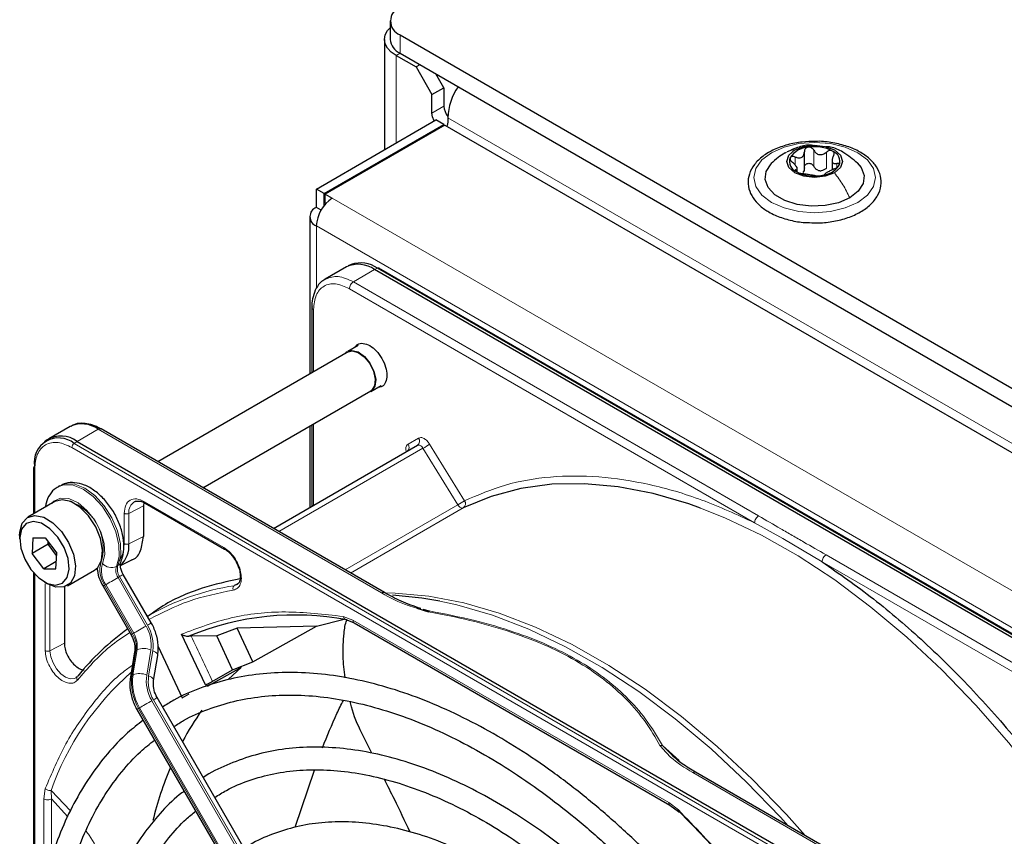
# Paper-space layout 'Blatt2' of a CAD drawing. Header units: millimetres. Extents: x 5 to 418, y 2 to 292.
# Tile 60 of 115: x 82 to 96, y 234 to 246. Entities that reach past the tile are written whole.
import ezdxf

# ---------------------------------------------------------------- set-up
doc = ezdxf.new("R2010")
doc.units = ezdxf.units.MM

psp = doc.layouts.new('Blatt2')

# ---------------------------------------------------------------- linework, layer by layer
at = {"color": 7, "linetype": 'Continuous', "lineweight": 25}
for p, q in [((87.332, 246.453), (87.332, 246.181)), ((87.478, 246.249), (145.225, 212.912)), ((87.248, 246.181), (87.248, 244.551)), ((87.478, 245.977), (145.225, 212.64)), ((87.419, 245.943), (87.714, 245.773)), ((87.773, 245.807), (87.714, 245.773)), ((87.714, 245.773), (87.949, 245.365)), ((88.126, 245.467), (88.008, 245.671)), ((87.949, 245.365), (88.126, 245.467)), ((87.949, 245.092), (87.949, 245.365)), ((88.126, 245.467), (88.126, 245.194)), ((86.241, 243.97), (88.008, 244.99)), ((88.126, 244.922), (88.008, 244.99)), ((88.185, 245.024), (88.185, 244.956)), ((86.358, 243.902), (88.126, 244.922)), ((88.138, 244.915), (86.37, 243.895)), ((88.126, 244.909), (88.126, 244.922)), ((88.138, 244.915), (144.447, 212.409)), ((93.454, 244.256), (93.454, 244.519)), ((93.863, 244.415), (93.863, 244.252)), ((93.35, 244.228), (93.35, 244.295)), ((86.358, 243.902), (86.241, 243.97)), ((86.241, 243.698), (86.241, 243.97)), ((86.358, 243.729), (86.358, 243.902)), ((86.37, 243.895), (86.476, 243.834)), ((86.37, 243.759), (86.37, 243.895)), ((86.31, 243.658), (86.241, 243.698)), ((86.37, 243.759), (86.379, 243.754)), ((86.143, 243.562), (86.143, 241.237)), ((86.685, 242.821), (86.372, 242.64)), ((86.758, 242.855), (86.712, 242.835)), ((100.077, 235.289), (87.102, 242.78)), ((100.142, 235.311), (87.167, 242.801)), ((86.175, 242.225), (86.175, 241.255)), ((86.859, 241.66), (86.706, 241.571)), ((86.71, 241.564), (83.899, 239.941)), ((87.048, 240.98), (87.201, 241.068)), ((84.565, 239.556), (87.044, 240.987)), ((82.601, 240.463), (82.287, 240.282)), ((87.248, 238.008), (83.059, 240.426)), ((86.143, 240.467), (86.143, 239.265)), ((86.175, 240.485), (86.175, 239.283)), ((82.262, 240.266), (82.222, 240.236)), ((82.704, 240.241), (95.679, 232.75)), ((85.607, 238.955), (87.736, 240.184)), ((82.063, 239.855), (82.063, 239.17)), ((82.448, 239.585), (82.424, 239.571)), ((82.378, 239.352), (81.977, 239.12)), ((82.482, 239.379), (82.378, 239.352)), ((83.693, 239.337), (83.684, 239.289)), ((83.684, 239.289), (83.684, 238.839)), ((83.711, 239.329), (84.885, 238.651)), ((81.856, 238.853), (81.856, 238.799)), ((82.051, 238.815), (82.04, 238.586)), ((82.051, 238.815), (82.232, 238.817)), ((82.232, 238.817), (82.404, 238.59)), ((82.276, 238.722), (82.04, 238.586)), ((82.276, 238.722), (82.277, 238.758)), ((82.276, 238.722), (82.3, 238.727)), ((82.402, 238.554), (82.276, 238.722)), ((82.211, 238.359), (82.04, 238.586)), ((82.393, 238.361), (82.404, 238.59)), ((82.398, 238.467), (82.211, 238.359)), ((83.344, 238.407), (83.516, 238.492)), ((82.063, 238.299), (82.063, 232.804)), ((82.211, 238.359), (82.393, 238.361)), ((82.561, 238.11), (82.961, 238.341)), ((83.802, 237.559), (83.388, 238.275)), ((82.222, 238.166), (82.269, 238.139)), ((82.517, 238.092), (82.517, 237.259)), ((83.088, 238.102), (83.502, 237.385)), ((85.07, 238.126), (85.028, 238.111)), ((83.744, 237.667), (83.74, 237.665)), ((87.725, 237.777), (87.9, 237.724)), ((87.815, 237.765), (87.911, 237.738)), ((86.244, 237.514), (85.07, 237.485)), ((85.302, 236.986), (86.244, 237.514)), ((86.244, 237.514), (86.65, 237.614)), ((86.666, 237.615), (86.8, 237.562)), ((86.799, 237.563), (91.468, 234.868)), ((84.601, 236.643), (84.249, 237.394)), ((84.391, 237.366), (84.358, 237.364)), ((84.771, 237.371), (84.391, 237.366)), ((85.07, 237.485), (84.771, 237.371)), ((85.003, 236.869), (84.771, 237.371)), ((85.302, 236.986), (85.07, 237.485)), ((83.905, 237.214), (84.258, 236.455)), ((83.554, 237.131), (83.494, 236.761)), ((83.836, 236.711), (83.896, 237.081)), ((85.003, 236.869), (85.302, 236.986)), ((85.131, 236.903), (84.626, 236.62)), ((84.703, 236.697), (85.003, 236.869)), ((84.942, 236.731), (85.131, 236.903)), ((84.258, 236.455), (84.363, 236.513)), ((87.885, 229.534), (83.888, 236.457)), ((83.588, 236.283), (87.585, 229.361)), ((87.059, 235.635), (86.912, 235.933)), ((91.538, 235.569), (91.357, 235.749)), ((85.927, 234.542), (86.214, 235.386)), ((96.034, 232.935), (91.845, 235.354)), ((82.567, 234.696), (82.328, 234.961)), ((91.467, 234.868), (91.592, 234.774))]:
    psp.add_line(p, q, dxfattribs=at)
at = {"color": 7, "linetype": 'Continuous', "lineweight": 18}
for p, q in [((87.478, 246.249), (87.478, 245.977)), ((87.478, 245.977), (87.419, 245.943)), ((87.419, 244.65), (87.419, 245.943)), ((88.126, 245.194), (87.949, 245.092)), ((144.4, 212.572), (88.185, 245.024)), ((93.595, 244.305), (93.595, 244.543)), ((93.779, 244.276), (93.779, 244.514)), ((93.319, 244.326), (93.319, 244.443)), ((93.932, 244.287), (93.932, 244.348)), ((93.33, 244.233), (93.33, 244.255)), ((86.476, 243.834), (142.573, 211.45)), ((86.241, 243.425), (142.338, 211.041)), ((86.241, 243.425), (86.241, 242.505)), ((86.788, 242.599), (87.102, 242.78)), ((87.102, 242.78), (87.145, 242.8)), ((87.145, 242.8), (100.121, 235.31)), ((92.778, 239.141), (86.788, 242.599)), ((92.719, 239.039), (86.73, 242.497)), ((86.199, 242.191), (86.199, 241.269)), ((82.704, 240.241), (83.017, 240.422)), ((83.017, 240.422), (87.206, 238.003)), ((86.199, 240.499), (86.199, 239.297)), ((87.599, 240.201), (87.753, 240.29)), ((95.604, 232.662), (82.628, 240.152)), ((82.661, 240.212), (82.704, 240.241)), ((95.636, 232.721), (82.661, 240.212)), ((85.686, 238.91), (87.817, 240.14)), ((88.334, 239.304), (87.817, 240.14)), ((87.915, 240.202), (88.432, 239.366)), ((82.078, 239.834), (82.078, 239.179)), ((83.684, 239.289), (83.471, 239.178)), ((83.701, 239.351), (84.875, 238.674)), ((88.334, 239.304), (86.668, 238.342)), ((88.413, 239.259), (86.747, 238.297)), ((83.402, 238.73), (83.402, 239.179)), ((83.471, 238.729), (83.471, 239.178)), ((92.719, 239.039), (93.138, 238.806)), ((83.684, 238.839), (83.471, 238.729)), ((93.138, 238.806), (93.716, 238.464)), ((99.764, 235.108), (93.774, 238.566)), ((83.309, 238.409), (83.285, 238.395)), ((99.705, 235.006), (93.716, 238.464)), ((82.078, 238.283), (82.078, 232.958)), ((83.333, 238.244), (83.31, 238.23)), ((83.333, 238.244), (83.747, 237.527)), ((82.235, 237.15), (82.235, 238.139)), ((82.304, 237.148), (82.304, 238.12)), ((83.526, 237.399), (83.112, 238.116)), ((83.128, 238.126), (83.542, 237.409)), ((83.723, 237.513), (83.31, 238.23)), ((85.028, 238.111), (85.094, 238.154)), ((86.639, 237.656), (86.782, 237.601)), ((86.782, 237.601), (91.45, 234.906)), ((83.542, 237.409), (83.526, 237.399)), ((82.304, 237.148), (82.517, 237.259)), ((83.514, 236.785), (83.574, 237.155)), ((83.591, 237.165), (83.531, 236.795)), ((83.574, 237.155), (83.591, 237.165)), ((83.734, 236.789), (83.794, 237.16)), ((83.823, 237.149), (83.762, 236.779)), ((83.531, 236.795), (83.514, 236.785)), ((87.806, 229.489), (83.81, 236.411)), ((83.833, 236.425), (87.83, 229.503)), ((83.612, 236.297), (83.629, 236.307)), ((87.608, 229.375), (83.612, 236.297)), ((83.629, 236.307), (87.625, 229.385)), ((91.357, 235.749), (91.606, 235.529)), ((91.804, 235.349), (95.993, 232.931)), ((82.211, 234.961), (82.235, 235.113)), ((82.609, 234.786), (82.32, 235.083)), ((82.328, 234.961), (82.32, 235.083)), ((82.211, 233.669), (82.211, 234.961)), ((82.328, 234.092), (82.328, 234.961)), ((91.45, 234.906), (91.593, 234.797))]:
    psp.add_line(p, q, dxfattribs=at)
at = {"color": 7, "linetype": 'Continuous', "lineweight": 25, "flags": 128}
for points in [[(87.419, 245.943), (87.346, 245.994), (87.293, 246.052), (87.259, 246.115), (87.248, 246.181), (87.259, 246.247), (87.293, 246.31), (87.332, 246.354)], [(87.984, 244.976), (87.958, 245.035), (87.949, 245.092)], [(88.185, 244.956), (88.176, 244.909), (88.169, 244.897)], [(93.898, 244.21), (93.764, 244.158), (93.606, 244.14), (93.448, 244.158), (93.315, 244.21), (93.225, 244.287), (93.194, 244.378), (93.225, 244.469), (93.315, 244.547)], [(93.315, 244.547), (93.448, 244.598), (93.606, 244.616), (93.764, 244.598), (93.898, 244.547), (93.987, 244.469), (94.019, 244.378), (93.987, 244.287), (93.898, 244.21)], [(94.125, 243.841), (93.958, 243.768), (93.762, 243.726), (93.554, 243.718), (93.35, 243.743), (93.167, 243.801), (93.019, 243.886), (92.919, 243.992), (92.875, 244.11), (92.89, 244.23), (92.963, 244.343), (92.967, 244.348)], [(94.236, 244.357), (94.293, 244.288), (94.338, 244.17), (94.323, 244.05), (94.25, 243.937), (94.125, 243.841)], [(86.673, 241.542), (86.693, 241.563), (86.767, 241.587), (86.858, 241.565), (86.951, 241.498), (87.034, 241.397), (87.092, 241.278), (87.118, 241.158), (87.107, 241.057), (87.061, 240.988), (87.006, 240.965)], [(86.71, 241.564), (86.77, 241.58), (86.858, 241.557), (86.95, 241.492), (87.03, 241.394), (87.087, 241.278), (87.112, 241.161), (87.101, 241.062), (87.056, 240.995), (87.044, 240.987)], [(91.919, 239.257), (91.745, 239.319), (91.219, 239.472), (90.704, 239.572), (90.205, 239.617), (89.723, 239.609), (89.262, 239.546), (88.824, 239.429), (88.413, 239.259)], [(82.961, 238.341), (83.009, 238.38), (83.067, 238.489), (83.081, 238.637), (83.051, 238.807), (82.98, 238.982), (82.875, 239.141), (82.747, 239.269), (82.612, 239.352), (82.482, 239.379)], [(81.856, 238.853), (81.859, 238.903), (81.895, 239.033), (81.972, 239.118), (82.081, 239.148)], [(82.081, 239.148), (82.211, 239.12), (82.347, 239.038), (82.474, 238.91), (82.579, 238.75), (82.651, 238.576), (82.681, 238.405), (82.666, 238.258), (82.609, 238.149), (82.514, 238.091), (82.393, 238.089), (82.269, 238.139)], [(82.056, 239.06), (81.954, 239.03), (81.885, 238.947), (81.857, 238.821), (81.872, 238.666), (81.93, 238.502), (82.023, 238.349), (82.14, 238.224), (82.267, 238.144), (82.388, 238.116), (82.489, 238.146), (82.558, 238.229), (82.587, 238.356), (82.571, 238.51), (82.513, 238.674), (82.421, 238.827), (82.304, 238.952), (82.177, 239.033), (82.056, 239.06)], [(88.066, 237.881), (87.801, 237.926), (87.367, 237.969)]]:
    psp.add_lwpolyline(points, dxfattribs=at)
at = {"color": 7, "linetype": 'Continuous', "lineweight": 18, "flags": 128}
for points in [[(92.97, 244.507), (93.156, 244.59), (93.373, 244.642), (93.606, 244.66), (93.839, 244.642), (94.056, 244.59), (94.243, 244.507), (94.386, 244.4), (94.476, 244.274), (94.506, 244.14), (94.476, 244.006), (94.386, 243.88), (94.243, 243.773), (94.056, 243.69), (93.839, 243.638), (93.606, 243.62), (93.373, 243.638), (93.156, 243.69), (92.97, 243.773), (92.827, 243.88), (92.737, 244.006), (92.706, 244.14), (92.737, 244.274), (92.827, 244.4), (92.97, 244.507)], [(87.817, 240.14), (87.808, 240.153), (87.798, 240.164), (87.787, 240.174), (87.776, 240.181), (87.765, 240.186), (87.754, 240.188), (87.744, 240.187), (87.736, 240.184)], [(83.285, 238.395), (83.325, 238.539), (83.323, 238.714), (83.279, 238.906), (83.196, 239.099), (83.081, 239.278), (82.944, 239.427), (82.794, 239.537), (82.646, 239.596), (82.509, 239.602), (82.425, 239.571)], [(82.448, 239.585), (82.533, 239.615), (82.669, 239.61), (82.818, 239.55), (82.967, 239.441), (83.105, 239.291), (83.22, 239.113), (83.302, 238.92), (83.347, 238.728), (83.349, 238.553), (83.309, 238.409)], [(82.331, 239.325), (82.361, 239.357), (82.461, 239.404), (82.585, 239.396), (82.719, 239.334), (82.851, 239.223), (82.967, 239.076), (83.055, 238.906), (83.107, 238.732), (83.116, 238.571), (83.082, 238.439)], [(88.413, 239.259), (88.404, 239.256), (88.395, 239.256), (88.384, 239.258), (88.373, 239.263), (88.363, 239.271), (88.352, 239.28), (88.342, 239.291), (88.334, 239.304)], [(97.803, 233.944), (97.385, 234.584), (96.941, 235.199), (96.474, 235.787), (95.988, 236.344), (95.484, 236.866), (94.967, 237.351), (94.438, 237.794), (93.902, 238.195), (93.361, 238.549), (92.819, 238.856), (92.279, 239.113), (91.919, 239.257)], [(83.333, 238.244), (83.352, 238.255), (83.368, 238.264), (83.379, 238.27), (83.386, 238.274), (83.388, 238.275)], [(83.128, 238.126), (83.145, 238.135), (83.165, 238.147), (83.188, 238.16), (83.213, 238.174), (83.238, 238.189), (83.263, 238.203), (83.287, 238.217), (83.31, 238.23)], [(87.253, 238.004), (87.405, 238.001), (87.905, 237.956), (88.419, 237.856), (88.945, 237.703), (89.48, 237.497), (90.02, 237.24), (90.562, 236.933), (91.102, 236.579), (91.639, 236.178), (92.167, 235.734), (92.685, 235.25), (93.188, 234.728), (93.464, 234.419)], [(93.216, 234.562), (93.101, 234.689), (92.596, 235.213), (92.077, 235.699), (91.546, 236.144), (91.009, 236.545), (90.466, 236.901), (89.922, 237.209), (89.381, 237.467), (88.844, 237.673), (88.317, 237.827), (88.066, 237.881)], [(83.542, 237.409), (83.559, 237.418), (83.579, 237.43), (83.602, 237.443), (83.626, 237.457), (83.652, 237.472), (83.677, 237.487), (83.701, 237.501), (83.723, 237.513)], [(83.747, 237.527), (83.766, 237.538), (83.782, 237.547), (83.793, 237.554), (83.8, 237.557), (83.802, 237.559)], [(82.688, 236.751), (82.666, 236.74), (82.604, 236.735), (82.535, 236.759), (82.464, 236.81), (82.4, 236.882), (82.349, 236.969), (82.316, 237.061), (82.304, 237.148)], [(83.823, 237.149), (83.846, 237.138), (83.866, 237.127), (83.881, 237.114), (83.891, 237.102), (83.896, 237.089), (83.896, 237.081)], [(83.762, 236.779), (83.786, 236.768), (83.806, 236.757), (83.821, 236.744), (83.831, 236.732), (83.836, 236.719), (83.836, 236.712)], [(83.629, 236.307), (83.645, 236.316), (83.665, 236.328), (83.688, 236.341), (83.713, 236.355), (83.738, 236.37), (83.763, 236.385), (83.788, 236.398), (83.81, 236.411)], [(83.833, 236.425), (83.852, 236.436), (83.868, 236.445), (83.88, 236.452), (83.886, 236.455), (83.888, 236.457)]]:
    psp.add_lwpolyline(points, dxfattribs=at)
at = {"color": 7, "linetype": 'Continuous', "lineweight": 25}
for centre, radius, start, end in [((87.555, 246.453), 0.218, 110.7834, 249.2166), ((87.582, 246.206), 0.251, 185.6948, 245.6253), ((89.05, 244.99), 0.866, 145.4765, 177.7594), ((88.385, 245.207), 0.259, 182.8617, 219.6461), ((93.53, 244.246), 0.342, 93.4335, 146.5611), ((93.607, 244.02), 0.576, 62.6428, 99.7711), ((93.813, 244.377), 0.165, 340.539, 69.2579), ((93.399, 244.379), 0.165, 160.539, 249.2579), ((93.606, 244.736), 0.576, 242.6428, 279.7711), ((93.709, 244.451), 0.211, 254.2708, 268.1431), ((93.683, 244.511), 0.342, 273.4335, 326.5611), ((86.752, 243.402), 0.512, 122.6055, 177.3945), ((86.292, 243.562), 0.146, 110.7834, 249.2166), ((86.858, 242.439), 0.419, 54.3824, 114.3071), ((86.898, 242.45), 0.429, 54.844, 109.1737), ((87.157, 242.78), 0.0233, 64.1059, 120.3461), ((82.773, 240.081), 0.419, 54.3824, 114.3071), ((83.042, 240.388), 0.0419, 65.6929, 125.6176), ((82.432, 239.931), 0.362, 50.7967, 189.214), ((82.465, 239.932), 0.39, 52.237, 121.2851), ((82.087, 239.853), 0.0233, 119.6454, 175.8931), ((83.093, 238.695), 0.379, 312.0455, 5.0454), ((85.937, 233.545), 4.132, 79.4654, 112.462), ((85.677, 234.372), 3.814, 125.6685, 140.9731), ((87.837, 233.916), 4.044, 144.3658, 152.1043), ((88.996, 233.383), 5.321, 157.4172, 166.3185)]:
    psp.add_arc(centre, radius, start, end, dxfattribs=at)
at = {"color": 7, "linetype": 'Continuous', "lineweight": 18}
for centre, radius, start, end in [((87.69, 240.246), 0.0769, 306.3512, 35.1851), ((82.706, 240.148), 0.0777, 125.6892, 177.1989), ((87.535, 240.157), 0.0772, 307.8335, 35.0766), ((87.048, 241.472), 1.539, 299.9888, 304.3156), ((82.088, 239.857), 0.0242, 184.4143, 246.9058), ((82.362, 238.666), 0.728, 343.7564, 77.8781), ((83.644, 239.201), 0.175, 119.2886, 187.7145), ((87.564, 240.637), 1.539, 299.9888, 304.3156), ((88.366, 239.322), 0.0788, 306.4033, 33.6243), ((83.442, 238.342), 0.4, 162.4884, 214.4618), ((83.427, 238.33), 0.362, 162.4884, 214.4618), ((83.213, 238.553), 0.174, 221.048, 294.5), ((83.467, 238.338), 0.19, 162.4884, 214.4618), ((83.49, 238.351), 0.19, 162.4884, 214.4618), ((83.264, 238.489), 0.0922, 299.1324, 333.6598), ((100.492, 207.999), 34.772, 119.9893, 120.0346), ((85.604, 234.424), 3.731, 98.8797, 119.9002), ((87.23, 237.972), 0.0398, 63.3674, 127.3209), ((83.257, 237.236), 0.543, 351.8933, 30.7356), ((83.248, 237.23), 0.58, 351.8933, 30.7356), ((100.906, 207.283), 34.772, 119.9893, 120.0346), ((83.204, 237.208), 0.374, 351.8933, 30.7356), ((83.221, 237.218), 0.374, 351.8933, 30.7356), ((58.96, 225.086), 28.241, 24.2762, 25.7742), ((83.589, 237.123), 0.0351, 113.9711, 167.4982), ((83.686, 236.906), 0.276, 66.9099, 110.1284), ((86.241, 233.698), 4.159, 131.1389, 160.5535), ((83.529, 236.753), 0.0351, 113.9757, 167.4497), ((84.255, 236.68), 0.748, 171.8933, 210.7356), ((84.272, 236.689), 0.748, 171.8933, 210.7356), ((83.626, 236.536), 0.276, 66.9099, 110.1284), ((84.308, 236.708), 0.58, 171.8933, 210.7356), ((84.3, 236.702), 0.543, 171.8933, 210.7356), ((100.992, 206.181), 34.772, 119.9893, 120.0346), ((91.828, 235.315), 0.0419, 65.6929, 125.6176)]:
    psp.add_arc(centre, radius, start, end, dxfattribs=at)
at = {"color": 7, "linetype": 'Continuous', "lineweight": 25}
for points, knots in [([(93.622, 244.673), (93.555, 244.672), (93.413, 244.67), (93.202, 244.628), (93.004, 244.558), (92.836, 244.459), (92.709, 244.337), (92.633, 244.196), (92.614, 244.046), (92.652, 243.903), (92.737, 243.776), (92.837, 243.688), (92.909, 243.644), (92.928, 243.632)], [0, 0, 0, 0, 0.086679, 0.18602, 0.285774, 0.386232, 0.487425, 0.587594, 0.683756, 0.776289, 0.868666, 0.964239, 1, 1, 1, 1]), ([(93.531, 243.475), (93.576, 243.472), (93.696, 243.465), (93.891, 243.49), (94.102, 243.543), (94.288, 243.627), (94.439, 243.737), (94.544, 243.869), (94.595, 244.015), (94.588, 244.163), (94.528, 244.3), (94.423, 244.421), (94.275, 244.524), (94.09, 244.605), (93.878, 244.656), (93.716, 244.678), (93.631, 244.674), (93.622, 244.673)], [0, 0, 0, 0, 0.043178, 0.116961, 0.19094, 0.26533, 0.340301, 0.415461, 0.48884, 0.558844, 0.627333, 0.696902, 0.76915, 0.842962, 0.916921, 0.990714, 1, 1, 1, 1]), ([(93.168, 244.503), (93.133, 244.482), (93.061, 244.437), (92.998, 244.377), (92.965, 244.346)], [0, 0, 0, 0, 0.473586, 1, 1, 1, 1]), ([(93.584, 244.613), (93.567, 244.615), (93.489, 244.625), (93.356, 244.59), (93.251, 244.541), (93.201, 244.518)], [0, 0, 0, 0, 0.12537, 0.585999, 1, 1, 1, 1]), ([(93.319, 244.443), (93.336, 244.437), (93.361, 244.428), (93.394, 244.43), (93.416, 244.438), (93.433, 244.453), (93.45, 244.479), (93.452, 244.504), (93.454, 244.521)], [0, 0, 0, 0, 0.249168, 0.374303, 0.498903, 0.623987, 0.749746, 1, 1, 1, 1]), ([(93.509, 244.587), (93.501, 244.585), (93.484, 244.581), (93.466, 244.565), (93.455, 244.544), (93.454, 244.529), (93.454, 244.521)], [0, 0, 0, 0, 0.250033, 0.499632, 0.749228, 1, 1, 1, 1]), ([(93.595, 244.543), (93.59, 244.55), (93.582, 244.564), (93.561, 244.579), (93.535, 244.589), (93.518, 244.588), (93.509, 244.587)], [0, 0, 0, 0, 0.249815, 0.499908, 0.75012, 1, 1, 1, 1]), ([(93.595, 244.543), (93.604, 244.528), (93.619, 244.506), (93.649, 244.486), (93.676, 244.478), (93.704, 244.478), (93.74, 244.486), (93.764, 244.503), (93.779, 244.514)], [0, 0, 0, 0, 0.249199, 0.374336, 0.49893, 0.624007, 0.749759, 1, 1, 1, 1]), ([(94.241, 244.352), (94.172, 244.41), (94.052, 244.51), (93.885, 244.588), (93.797, 244.594), (93.775, 244.595)], [0, 0, 0, 0, 0.5074664, 0.8774431, 1, 1, 1, 1]), ([(93.871, 244.531), (93.865, 244.534), (93.851, 244.54), (93.825, 244.538), (93.8, 244.53), (93.786, 244.519), (93.779, 244.514)], [0, 0, 0, 0, 0.2499907, 0.4996106, 0.7491271, 1, 1, 1, 1]), ([(93.882, 244.455), (93.886, 244.462), (93.893, 244.476), (93.894, 244.498), (93.888, 244.518), (93.877, 244.527), (93.871, 244.531)], [0, 0, 0, 0, 0.249852, 0.499902, 0.750115, 1, 1, 1, 1]), ([(93.244, 244.434), (93.243, 244.429), (93.24, 244.418), (93.247, 244.398), (93.261, 244.379), (93.274, 244.367), (93.281, 244.362)], [0, 0, 0, 0, 0.2498571, 0.4994664, 0.7490114, 1, 1, 1, 1]), ([(93.319, 244.443), (93.311, 244.446), (93.295, 244.452), (93.272, 244.453), (93.253, 244.447), (93.247, 244.439), (93.244, 244.434)], [0, 0, 0, 0, 0.249807, 0.500055, 0.750309, 1, 1, 1, 1]), ([(93.33, 244.255), (93.338, 244.257), (93.349, 244.26), (93.35, 244.274), (93.346, 244.288), (93.336, 244.305), (93.316, 244.331), (93.295, 244.349), (93.281, 244.362)], [0, 0, 0, 0, 0.249201, 0.374338, 0.498932, 0.624008, 0.74976, 1, 1, 1, 1]), ([(93.454, 244.283), (93.454, 244.291), (93.455, 244.306), (93.466, 244.326), (93.484, 244.342), (93.509, 244.351), (93.535, 244.35), (93.56, 244.341), (93.581, 244.326), (93.59, 244.312), (93.595, 244.305)], [0, 0, 0, 0, 0.125193, 0.249438, 0.374279, 0.499024, 0.623869, 0.749369, 0.87443, 1, 1, 1, 1]), ([(93.882, 244.455), (93.875, 244.439), (93.864, 244.416), (93.862, 244.387), (93.866, 244.368), (93.876, 244.355), (93.896, 244.345), (93.917, 244.347), (93.932, 244.348)], [0, 0, 0, 0, 0.249201, 0.374338, 0.498932, 0.624008, 0.74976, 1, 1, 1, 1]), ([(93.968, 244.322), (93.97, 244.327), (93.973, 244.336), (93.965, 244.346), (93.951, 244.35), (93.938, 244.349), (93.932, 244.348)], [0, 0, 0, 0, 0.249857, 0.499466, 0.749011, 1, 1, 1, 1]), ([(93.33, 244.255), (93.327, 244.254), (93.32, 244.252), (93.318, 244.245), (93.324, 244.236), (93.335, 244.229), (93.341, 244.225)], [0, 0, 0, 0, 0.249852, 0.499902, 0.750115, 1, 1, 1, 1]), ([(93.341, 244.225), (93.348, 244.222), (93.362, 244.214), (93.387, 244.206), (93.412, 244.199), (93.426, 244.197), (93.433, 244.196)], [0, 0, 0, 0, 0.249991, 0.499611, 0.749127, 1, 1, 1, 1]), ([(93.454, 244.283), (93.453, 244.27), (93.452, 244.244), (93.439, 244.224), (93.432, 244.214)], [0, 0, 0, 0, 0.50155, 1, 1, 1, 1]), ([(93.652, 244.248), (93.64, 244.255), (93.615, 244.269), (93.602, 244.293), (93.595, 244.305)], [0, 0, 0, 0, 0.498457, 1, 1, 1, 1]), ([(93.779, 244.276), (93.767, 244.267), (93.744, 244.25), (93.716, 244.244), (93.702, 244.241)], [0, 0, 0, 0, 0.501552, 1, 1, 1, 1]), ([(93.894, 244.267), (93.877, 244.259), (93.851, 244.248), (93.819, 244.231), (93.797, 244.218), (93.779, 244.208), (93.762, 244.197), (93.76, 244.192), (93.759, 244.189)], [0, 0, 0, 0, 0.249168, 0.374303, 0.498903, 0.623987, 0.749746, 1, 1, 1, 1]), ([(93.894, 244.267), (93.902, 244.27), (93.917, 244.277), (93.94, 244.291), (93.959, 244.307), (93.965, 244.317), (93.968, 244.322)], [0, 0, 0, 0, 0.249807, 0.500055, 0.750309, 1, 1, 1, 1]), ([(93.618, 244.167), (93.608, 244.168), (93.594, 244.17), (93.563, 244.174), (93.537, 244.178), (93.509, 244.183), (93.472, 244.189), (93.449, 244.193), (93.433, 244.196)], [0, 0, 0, 0, 0.249199, 0.374336, 0.49893, 0.624007, 0.749759, 1, 1, 1, 1]), ([(93.618, 244.167), (93.622, 244.166), (93.631, 244.165), (93.652, 244.165), (93.677, 244.166), (93.695, 244.168), (93.703, 244.169)], [0, 0, 0, 0, 0.249815, 0.499908, 0.75012, 1, 1, 1, 1]), ([(93.703, 244.169), (93.712, 244.171), (93.728, 244.173), (93.746, 244.179), (93.757, 244.185), (93.758, 244.187), (93.759, 244.189)], [0, 0, 0, 0, 0.250033, 0.499632, 0.749228, 1, 1, 1, 1]), ([(92.928, 243.632), (92.958, 243.616), (93.046, 243.569), (93.216, 243.513), (93.392, 243.477), (93.5, 243.475), (93.531, 243.475)], [0, 0, 0, 0, 0.180167, 0.52014, 0.85956, 1, 1, 1, 1]), ([(86.386, 242.642), (86.363, 242.63), (86.302, 242.599), (86.235, 242.508), (86.19, 242.386), (86.172, 242.289), (86.176, 242.233), (86.177, 242.224)], [0, 0, 0, 0, 0.167856, 0.44212, 0.708909, 0.953399, 1, 1, 1, 1]), ([(86.817, 241.636), (86.828, 241.65), (86.854, 241.688), (86.932, 241.697), (87.03, 241.664), (87.13, 241.584), (87.213, 241.47), (87.272, 241.339), (87.28, 241.258), (87.284, 241.218)], [0, 0, 0, 0, 0.092391, 0.243659, 0.394927, 0.546196, 0.697464, 0.848732, 1, 1, 1, 1]), ([(87.284, 241.218), (87.28, 241.182), (87.272, 241.111), (87.223, 241.05), (87.177, 241.045), (87.159, 241.044)], [0, 0, 0, 0, 0.382955, 0.765909, 1, 1, 1, 1]), ([(83.059, 240.423), (83.036, 240.436), (82.977, 240.471), (82.878, 240.502), (82.764, 240.513), (82.67, 240.501), (82.624, 240.471), (82.61, 240.462)], [0, 0, 0, 0, 0.1437918, 0.3808116, 0.6250082, 0.880873, 1, 1, 1, 1]), ([(87.59, 240.103), (87.59, 240.103), (87.59, 240.103), (87.585, 240.097), (87.582, 240.096), (87.582, 240.096)], [0, 0, 0, 0, 0.337931, 0.908636, 1, 1, 1, 1]), ([(82.427, 239.567), (82.416, 239.562), (82.364, 239.54), (82.299, 239.457), (82.247, 239.359), (82.24, 239.291), (82.238, 239.271)], [0, 0, 0, 0, 0.0970852, 0.473832, 0.8469473, 1, 1, 1, 1]), ([(83.346, 238.448), (83.358, 238.477), (83.388, 238.551), (83.403, 238.691), (83.383, 238.867), (83.325, 239.051), (83.232, 239.229), (83.111, 239.388), (82.969, 239.516), (82.819, 239.602), (82.672, 239.638), (82.546, 239.633), (82.48, 239.596), (82.452, 239.582)], [0, 0, 0, 0, 0.057899, 0.152686, 0.251734, 0.352726, 0.453488, 0.554523, 0.656615, 0.760844, 0.853475, 0.939999, 1, 1, 1, 1]), ([(83.559, 239.35), (83.565, 239.355), (83.575, 239.363), (83.593, 239.36), (83.602, 239.359)], [0, 0, 0, 0, 0.517593, 1, 1, 1, 1]), ([(83.602, 239.359), (83.615, 239.359), (83.645, 239.36), (83.686, 239.346), (83.71, 239.329), (83.711, 239.328)], [0, 0, 0, 0, 0.424183, 0.976421, 1, 1, 1, 1]), ([(83.711, 239.329), (83.714, 239.327), (83.721, 239.325), (83.73, 239.328), (83.734, 239.33)], [0, 0, 0, 0, 0.482278, 1, 1, 1, 1]), ([(83.514, 238.496), (83.519, 238.497), (83.582, 238.508), (83.657, 238.621), (83.675, 238.767), (83.684, 238.839)], [0, 0, 0, 0, 0.04476, 0.52238, 1, 1, 1, 1]), ([(84.885, 238.651), (84.889, 238.65), (84.895, 238.647), (84.904, 238.65), (84.908, 238.652)], [0, 0, 0, 0, 0.482284, 1, 1, 1, 1]), ([(84.885, 238.651), (84.885, 238.651), (84.9, 238.644), (84.933, 238.619), (84.991, 238.566), (85.026, 238.512), (85.049, 238.477)], [0, 0, 0, 0, 0.0014998, 0.2666853, 0.5303428, 1, 1, 1, 1]), ([(83.388, 238.275), (83.381, 238.29), (83.363, 238.323), (83.347, 238.375), (83.341, 238.419), (83.344, 238.445), (83.346, 238.447), (83.346, 238.448)], [0, 0, 0, 0, 0.176806, 0.422684, 0.629977, 0.82324, 1, 1, 1, 1]), ([(85.049, 238.477), (85.067, 238.441), (85.093, 238.39), (85.111, 238.318), (85.119, 238.263), (85.117, 238.208), (85.103, 238.164), (85.088, 238.137), (85.073, 238.131), (85.069, 238.129)], [0, 0, 0, 0, 0.238343, 0.330867, 0.47597, 0.617896, 0.763986, 0.922379, 1, 1, 1, 1]), ([(93.716, 238.464), (93.97, 238.287), (94.48, 237.932), (95.23, 237.286), (95.961, 236.564), (96.657, 235.767), (97.312, 234.916), (97.705, 234.309), (97.901, 234.006)], [0, 0, 0, 0, 0.16549, 0.332238, 0.5, 0.66775, 0.834504, 1, 1, 1, 1]), ([(82.999, 238.371), (83.006, 238.325), (83.02, 238.233), (83.066, 238.146), (83.088, 238.102)], [0, 0, 0, 0, 0.504874, 1, 1, 1, 1]), ([(85.115, 238.213), (84.926, 238.171), (84.511, 238.078), (84.057, 237.881), (83.813, 237.701), (83.751, 237.655)], [0, 0, 0, 0, 0.383877, 0.842753, 1, 1, 1, 1]), ([(87.784, 237.771), (87.684, 237.806), (87.492, 237.874), (87.327, 237.964), (87.248, 238.008)], [0, 0, 0, 0, 0.518013, 1, 1, 1, 1]), ([(87.911, 237.738), (87.909, 237.737), (87.906, 237.734), (87.902, 237.728), (87.9, 237.724)], [0, 0, 0, 0, 0.499999, 1, 1, 1, 1]), ([(83.896, 237.081), (83.9, 237.115), (83.91, 237.208), (83.889, 237.363), (83.842, 237.488), (83.807, 237.549), (83.802, 237.559)], [0, 0, 0, 0, 0.2133954, 0.5808882, 0.9363976, 1, 1, 1, 1]), ([(86.667, 236.751), (86.653, 236.857), (86.625, 237.076), (86.646, 237.359), (86.665, 237.543), (86.693, 237.603), (86.694, 237.604)], [0, 0, 0, 0, 0.368249, 0.763111, 0.995812, 1, 1, 1, 1]), ([(83.502, 237.385), (83.511, 237.367), (83.539, 237.314), (83.562, 237.223), (83.557, 237.16), (83.554, 237.131)], [0, 0, 0, 0, 0.219781, 0.641695, 1, 1, 1, 1]), ([(84.249, 237.394), (84.26, 237.388), (84.277, 237.377), (84.306, 237.368), (84.332, 237.363), (84.35, 237.363), (84.358, 237.364)], [0, 0, 0, 0, 0.336127, 0.560864, 0.79606, 1, 1, 1, 1]), ([(82.517, 237.259), (82.519, 237.232), (82.523, 237.177), (82.557, 237.087), (82.606, 237.004), (82.668, 236.933), (82.736, 236.886), (82.785, 236.863), (82.806, 236.866), (82.807, 236.866)], [0, 0, 0, 0, 0.16455, 0.329101, 0.493651, 0.658201, 0.822751, 0.987302, 1, 1, 1, 1]), ([(93.554, 231.035), (93.484, 231.154), (93.295, 231.477), (92.957, 231.985), (92.548, 232.555), (92.116, 233.1), (91.667, 233.618), (91.202, 234.106), (90.723, 234.561), (90.234, 234.98), (89.737, 235.361), (89.234, 235.703), (88.728, 236.002), (88.223, 236.258), (87.72, 236.469), (87.222, 236.633), (86.733, 236.749), (86.254, 236.817), (85.79, 236.836), (85.343, 236.805), (84.915, 236.727), (84.51, 236.598), (84.194, 236.462), (84.023, 236.352), (83.969, 236.317)], [0, 0, 0, 0, 0.027836, 0.075404, 0.122977, 0.170555, 0.218143, 0.265742, 0.313355, 0.360985, 0.408634, 0.456301, 0.503986, 0.551687, 0.599395, 0.647094, 0.694763, 0.742373, 0.789887, 0.837268, 0.884487, 0.931535, 0.978434, 1, 1, 1, 1]), ([(82.706, 236.769), (82.704, 236.766), (82.699, 236.757), (82.692, 236.755), (82.687, 236.754)], [0, 0, 0, 0, 0.349285, 1, 1, 1, 1]), ([(83.494, 236.761), (83.49, 236.727), (83.48, 236.634), (83.501, 236.479), (83.548, 236.354), (83.583, 236.293), (83.588, 236.283)], [0, 0, 0, 0, 0.213395, 0.580888, 0.936398, 1, 1, 1, 1]), ([(83.888, 236.457), (83.879, 236.475), (83.851, 236.528), (83.828, 236.619), (83.833, 236.682), (83.836, 236.711)], [0, 0, 0, 0, 0.219781, 0.641695, 1, 1, 1, 1]), ([(84.601, 236.643), (84.608, 236.646), (84.621, 236.652), (84.649, 236.667), (84.678, 236.682), (84.695, 236.692), (84.703, 236.697)], [0, 0, 0, 0, 0.250494, 0.503104, 0.754115, 1, 1, 1, 1]), ([(84.135, 236.028), (84.183, 236.059), (84.34, 236.162), (84.636, 236.289), (85.019, 236.409), (85.426, 236.479), (85.851, 236.503), (86.293, 236.478), (86.75, 236.405), (87.218, 236.286), (87.695, 236.121), (88.179, 235.91), (88.667, 235.655), (89.156, 235.356), (89.643, 235.017), (90.126, 234.637), (90.601, 234.221), (91.067, 233.769), (91.519, 233.284), (91.956, 232.77), (92.375, 232.229), (92.772, 231.664), (93.07, 231.209), (93.226, 230.938), (93.266, 230.869)], [0, 0, 0, 0, 0.02099, 0.069851, 0.118688, 0.167389, 0.215899, 0.264215, 0.312366, 0.360395, 0.408346, 0.456251, 0.504137, 0.552018, 0.599903, 0.6478, 0.695711, 0.743637, 0.791578, 0.839533, 0.887498, 0.935471, 0.983451, 1, 1, 1, 1]), ([(86.333, 235.717), (86.401, 235.889), (86.496, 236.127), (86.608, 236.352), (86.64, 236.415)], [0, 0, 0, 0, 0.717609, 1, 1, 1, 1]), ([(86.912, 235.933), (86.853, 236.06), (86.782, 236.211), (86.748, 236.373), (86.743, 236.399)], [0, 0, 0, 0, 0.838404, 1, 1, 1, 1]), ([(83.682, 236.121), (83.604, 236.061), (83.416, 235.915), (83.151, 235.634), (82.885, 235.287), (82.653, 234.898), (82.454, 234.473), (82.291, 234.011), (82.165, 233.517), (82.075, 232.993), (82.022, 232.441), (82.008, 231.866), (82.031, 231.27), (82.092, 230.657), (82.19, 230.03), (82.324, 229.392), (82.494, 228.748), (82.699, 228.1), (82.938, 227.452), (83.208, 226.808), (83.512, 226.172), (83.743, 225.721), (83.88, 225.488), (83.897, 225.458)], [0, 0, 0, 0, 0.035046, 0.084759, 0.134587, 0.184575, 0.234734, 0.285047, 0.335482, 0.386002, 0.436574, 0.487171, 0.537775, 0.588371, 0.638955, 0.689525, 0.740079, 0.79062, 0.841149, 0.891668, 0.94218, 0.992687, 1, 1, 1, 1]), ([(84.186, 225.625), (84.093, 225.792), (83.887, 226.162), (83.602, 226.749), (83.326, 227.379), (83.083, 228.014), (82.872, 228.65), (82.695, 229.282), (82.553, 229.907), (82.447, 230.522), (82.377, 231.122), (82.344, 231.705), (82.348, 232.267), (82.388, 232.805), (82.464, 233.315), (82.576, 233.795), (82.722, 234.243), (82.903, 234.655), (83.116, 235.031), (83.362, 235.366), (83.605, 235.635), (83.779, 235.773), (83.85, 235.829)], [0, 0, 0, 0, 0.042136, 0.093403, 0.144665, 0.195918, 0.24716, 0.298386, 0.349596, 0.400786, 0.451955, 0.503102, 0.554231, 0.605345, 0.656454, 0.707569, 0.758714, 0.80992, 0.861231, 0.912695, 0.964359, 1, 1, 1, 1]), ([(92.95, 230.686), (92.878, 230.809), (92.693, 231.122), (92.367, 231.604), (91.979, 232.132), (91.57, 232.633), (91.144, 233.107), (90.703, 233.549), (90.25, 233.957), (89.787, 234.328), (89.318, 234.66), (88.846, 234.95), (88.372, 235.197), (87.901, 235.399), (87.435, 235.554), (86.976, 235.662), (86.529, 235.721), (86.096, 235.731), (85.681, 235.691), (85.286, 235.604), (84.916, 235.464), (84.678, 235.353), (84.571, 235.276), (84.57, 235.276)], [0, 0, 0, 0, 0.032875, 0.083822, 0.134775, 0.185738, 0.236713, 0.287705, 0.338718, 0.389753, 0.440814, 0.491899, 0.543005, 0.594125, 0.645237, 0.696311, 0.747305, 0.798171, 0.848856, 0.899324, 0.949573, 0.99965, 1, 1, 1, 1]), ([(91.845, 235.354), (91.778, 235.394), (91.651, 235.472), (91.547, 235.56), (91.498, 235.602)], [0, 0, 0, 0, 0.527814, 1, 1, 1, 1]), ([(84.74, 234.982), (84.796, 235.018), (84.956, 235.12), (85.246, 235.239), (85.608, 235.34), (85.992, 235.391), (86.394, 235.395), (86.812, 235.352), (87.243, 235.261), (87.684, 235.124), (88.133, 234.941), (88.586, 234.713), (89.041, 234.442), (89.496, 234.129), (89.945, 233.777), (90.388, 233.387), (90.82, 232.963), (91.239, 232.506), (91.643, 232.02), (92.027, 231.508), (92.369, 231.008), (92.572, 230.671), (92.662, 230.52)], [0, 0, 0, 0, 0.02882, 0.081368, 0.133858, 0.186143, 0.238166, 0.289941, 0.341521, 0.392971, 0.444344, 0.49568, 0.547008, 0.598338, 0.649681, 0.701044, 0.752426, 0.803828, 0.855246, 0.906678, 0.95812, 1, 1, 1, 1]), ([(87.629, 234.47), (87.551, 234.632), (87.425, 234.893), (87.296, 235.153), (87.247, 235.252)], [0, 0, 0, 0, 0.618379, 1, 1, 1, 1]), ([(84.286, 235.074), (84.276, 235.066), (84.158, 234.983), (83.961, 234.784), (83.7, 234.474), (83.474, 234.121), (83.282, 233.73), (83.124, 233.302), (83.003, 232.842), (82.919, 232.351), (82.872, 231.834), (82.863, 231.293), (82.892, 230.732), (82.959, 230.154), (83.063, 229.564), (83.203, 228.965), (83.378, 228.36), (83.587, 227.754), (83.829, 227.15), (84.104, 226.553), (84.33, 226.105), (84.471, 225.861), (84.502, 225.808)], [0, 0, 0, 0, 0.005507, 0.059059, 0.112718, 0.166568, 0.22064, 0.274924, 0.329377, 0.383948, 0.438591, 0.493268, 0.547952, 0.602625, 0.657281, 0.711917, 0.766534, 0.821135, 0.875721, 0.930297, 0.984866, 1, 1, 1, 1]), ([(84.791, 225.975), (84.737, 226.07), (84.576, 226.353), (84.337, 226.838), (84.075, 227.424), (83.846, 228.016), (83.65, 228.608), (83.487, 229.197), (83.36, 229.778), (83.269, 230.348), (83.214, 230.903), (83.196, 231.439), (83.214, 231.953), (83.268, 232.441), (83.358, 232.899), (83.483, 233.326), (83.642, 233.719), (83.834, 234.075), (84.059, 234.39), (84.266, 234.626), (84.41, 234.74), (84.457, 234.778)], [0, 0, 0, 0, 0.028011, 0.083582, 0.139147, 0.1947, 0.250238, 0.305756, 0.361251, 0.416719, 0.472159, 0.52757, 0.582957, 0.638329, 0.6937, 0.749093, 0.80455, 0.860127, 0.915892, 0.971916, 1, 1, 1, 1]), ([(91.593, 234.797), (91.591, 234.793), (91.589, 234.786), (91.589, 234.777), (91.593, 234.77), (91.601, 234.768), (91.607, 234.769), (91.61, 234.769)], [0, 0, 0, 0, 0.185198, 0.353278, 0.637072, 0.852757, 1, 1, 1, 1]), ([(91.593, 234.797), (91.837, 234.544), (92.328, 234.037), (93.017, 233.188), (93.652, 232.313), (94.024, 231.701), (94.202, 231.409)], [0, 0, 0, 0, 0.254266, 0.510024, 0.765782, 1, 1, 1, 1]), ([(91.61, 234.769), (91.848, 234.522), (92.325, 234.029), (92.997, 233.206), (93.632, 232.335), (94.011, 231.717), (94.201, 231.408)], [0, 0, 0, 0, 0.25, 0.5, 0.75, 1, 1, 1, 1]), ([(92.347, 230.338), (92.256, 230.488), (92.06, 230.812), (91.727, 231.288), (91.36, 231.766), (90.973, 232.216), (90.57, 232.636), (90.154, 233.024), (89.727, 233.374), (89.294, 233.687), (88.856, 233.957), (88.417, 234.185), (87.981, 234.367), (87.549, 234.503), (87.127, 234.59), (86.716, 234.628), (86.321, 234.617), (85.945, 234.557), (85.592, 234.445), (85.335, 234.334), (85.206, 234.245), (85.177, 234.225)], [0, 0, 0, 0, 0.047335, 0.102503, 0.157679, 0.212871, 0.268083, 0.323322, 0.378591, 0.433894, 0.489232, 0.544601, 0.599988, 0.65536, 0.710671, 0.765857, 0.820841, 0.875554, 0.929964, 0.984107, 1, 1, 1, 1])]:
    psp.add_open_spline(points, degree=3, knots=knots, dxfattribs=at)
at = {"color": 7, "linetype": 'Continuous', "lineweight": 18}
for points, knots in [([(93.17, 244.5), (93.176, 244.505), (93.216, 244.537), (93.269, 244.542), (93.315, 244.547)], [0, 0, 0, 0, 0.162643, 1, 1, 1, 1]), ([(86.383, 242.642), (86.44, 242.663), (86.559, 242.705), (86.71, 242.635), (86.788, 242.599)], [0, 0, 0, 0, 0.484726, 1, 1, 1, 1]), ([(86.73, 242.497), (86.66, 242.528), (86.521, 242.59), (86.346, 242.549), (86.223, 242.417), (86.207, 242.266), (86.199, 242.191)], [0, 0, 0, 0, 0.25, 0.5, 0.75, 1, 1, 1, 1]), ([(86.199, 242.191), (86.192, 242.195), (86.179, 242.205), (86.176, 242.217), (86.175, 242.223)], [0, 0, 0, 0, 0.516143, 1, 1, 1, 1]), ([(87.753, 240.29), (87.764, 240.294), (87.787, 240.303), (87.833, 240.287), (87.879, 240.252), (87.903, 240.218), (87.915, 240.202)], [0, 0, 0, 0, 0.240773, 0.5, 0.759227, 1, 1, 1, 1]), ([(82.628, 240.152), (82.559, 240.184), (82.453, 240.232), (82.325, 240.227), (82.236, 240.196), (82.165, 240.135), (82.097, 240.027), (82.085, 239.91), (82.078, 239.834)], [0, 0, 0, 0, 0.2394568, 0.3683607, 0.5, 0.6316393, 0.7605432, 1, 1, 1, 1]), ([(87.568, 240.1), (87.566, 240.11), (87.561, 240.139), (87.571, 240.177), (87.59, 240.193), (87.599, 240.201)], [0, 0, 0, 0, 0.205862, 0.617587, 1, 1, 1, 1]), ([(88.432, 239.366), (88.63, 239.45), (89.028, 239.62), (89.697, 239.733), (90.41, 239.737), (91.16, 239.621), (91.933, 239.399), (92.457, 239.159), (92.719, 239.039)], [0, 0, 0, 0, 0.165419, 0.332172, 0.5, 0.667816, 0.834575, 1, 1, 1, 1]), ([(83.402, 239.179), (83.407, 239.222), (83.416, 239.307), (83.485, 239.381), (83.583, 239.404), (83.662, 239.369), (83.701, 239.351)], [0, 0, 0, 0, 0.25, 0.5, 0.75, 1, 1, 1, 1]), ([(83.701, 239.351), (83.701, 239.347), (83.703, 239.337), (83.707, 239.33), (83.711, 239.329), (83.711, 239.329)], [0, 0, 0, 0, 0.483448, 0.966902, 1, 1, 1, 1]), ([(93.774, 238.566), (93.665, 238.629), (93.499, 238.724), (93.276, 238.853), (93.052, 238.982), (92.886, 239.078), (92.778, 239.141)], [0, 0, 0, 0, 0.328002, 0.499943, 0.671978, 1, 1, 1, 1]), ([(83.324, 238.472), (83.34, 238.495), (83.387, 238.561), (83.396, 238.663), (83.402, 238.73)], [0, 0, 0, 0, 0.349939, 1, 1, 1, 1]), ([(84.875, 238.674), (84.902, 238.655), (84.957, 238.618), (85.032, 238.528), (85.091, 238.424), (85.126, 238.316), (85.137, 238.215), (85.12, 238.129), (85.079, 238.067), (85.035, 238.053), (85.014, 238.046)], [0, 0, 0, 0, 0.121712, 0.25, 0.378287, 0.5, 0.621712, 0.75, 0.878287, 1, 1, 1, 1]), ([(84.875, 238.674), (84.875, 238.669), (84.877, 238.66), (84.881, 238.652), (84.885, 238.651), (84.885, 238.651)], [0, 0, 0, 0, 0.483457, 0.966913, 1, 1, 1, 1]), ([(85.014, 238.046), (85.012, 238.052), (85.008, 238.064), (85.009, 238.083), (85.016, 238.1), (85.024, 238.107), (85.028, 238.111)], [0, 0, 0, 0, 0.2499911, 0.4999941, 0.749997, 1, 1, 1, 1]), ([(85.014, 238.046), (84.788, 237.999), (84.346, 237.909), (83.959, 237.709), (83.771, 237.612)], [0, 0, 0, 0, 0.5127793, 1, 1, 1, 1]), ([(87.206, 238.003), (87.33, 237.934), (87.487, 237.846), (87.682, 237.79), (87.725, 237.777)], [0, 0, 0, 0, 0.782522, 1, 1, 1, 1]), ([(84.249, 237.394), (84.489, 237.484), (84.969, 237.664), (85.774, 237.753), (86.351, 237.688), (86.639, 237.656)], [0, 0, 0, 0, 0.333214, 0.666775, 1, 1, 1, 1]), ([(86.692, 237.607), (86.686, 237.608), (86.675, 237.609), (86.659, 237.62), (86.646, 237.635), (86.642, 237.649), (86.639, 237.656)], [0, 0, 0, 0, 0.25, 0.5, 0.75, 1, 1, 1, 1]), ([(87.9, 237.724), (88.105, 237.685), (88.506, 237.607), (89.075, 237.446), (89.602, 237.249), (90.082, 237.01), (90.496, 236.732), (90.838, 236.428), (91.117, 236.1), (91.251, 235.869), (91.32, 235.75)], [0, 0, 0, 0, 0.12858, 0.250086, 0.375109, 0.5, 0.624891, 0.749913, 0.871409, 1, 1, 1, 1]), ([(91.357, 235.749), (91.279, 235.88), (91.132, 236.129), (90.835, 236.466), (90.494, 236.76), (90.105, 237.016), (89.661, 237.241), (89.154, 237.437), (88.569, 237.609), (88.138, 237.693), (87.911, 237.738)], [0, 0, 0, 0, 0.140701, 0.267721, 0.384941, 0.499776, 0.614572, 0.731748, 0.859012, 1, 1, 1, 1]), ([(86.782, 237.601), (86.783, 237.593), (86.785, 237.577), (86.793, 237.564), (86.799, 237.563), (86.799, 237.563)], [0, 0, 0, 0, 0.4944586, 0.9889172, 1, 1, 1, 1]), ([(83.479, 237.414), (83.379, 237.348), (83.094, 237.159), (82.861, 236.89), (82.71, 236.715)], [0, 0, 0, 0, 0.347882, 1, 1, 1, 1]), ([(82.71, 236.715), (82.693, 236.7), (82.659, 236.669), (82.585, 236.665), (82.502, 236.693), (82.419, 236.753), (82.344, 236.838), (82.283, 236.94), (82.243, 237.05), (82.238, 237.117), (82.235, 237.15)], [0, 0, 0, 0, 0.121713, 0.25, 0.378287, 0.5, 0.621713, 0.75, 0.878287, 1, 1, 1, 1]), ([(82.304, 237.148), (82.299, 237.146), (82.289, 237.142), (82.269, 237.14), (82.25, 237.143), (82.24, 237.147), (82.235, 237.15)], [0, 0, 0, 0, 0.250002, 0.500004, 0.750006, 1, 1, 1, 1]), ([(83.523, 236.935), (83.476, 236.902), (83.252, 236.745), (82.918, 236.361), (82.524, 235.795), (82.331, 235.34), (82.235, 235.113)], [0, 0, 0, 0, 0.081439, 0.388222, 0.695006, 1, 1, 1, 1]), ([(82.71, 236.715), (82.706, 236.721), (82.7, 236.731), (82.698, 236.748), (82.702, 236.764), (82.71, 236.77), (82.713, 236.774)], [0, 0, 0, 0, 0.25, 0.5, 0.75, 1, 1, 1, 1]), ([(91.357, 235.749), (91.351, 235.75), (91.339, 235.752), (91.327, 235.751), (91.32, 235.75)], [0, 0, 0, 0, 0.483164, 1, 1, 1, 1]), ([(91.32, 235.75), (91.369, 235.691), (91.491, 235.542), (91.686, 235.422), (91.804, 235.349)], [0, 0, 0, 0, 0.39819, 1, 1, 1, 1]), ([(91.45, 234.906), (91.451, 234.898), (91.453, 234.882), (91.461, 234.869), (91.467, 234.868), (91.467, 234.868)], [0, 0, 0, 0, 0.498396, 0.996791, 1, 1, 1, 1]), ([(83.229, 233.566), (83.218, 233.624), (83.179, 233.814), (83.061, 234.1), (82.94, 234.348), (82.852, 234.465), (82.837, 234.485)], [0, 0, 0, 0, 0.162753, 0.526181, 0.917131, 1, 1, 1, 1])]:
    psp.add_open_spline(points, degree=3, knots=knots, dxfattribs=at)
for points in [[(94.125, 243.841), (94.093, 243.906), (94.029, 244.038), (93.942, 244.152), (93.898, 244.21)], [(86.788, 242.599), (86.781, 242.593), (86.765, 242.582), (86.746, 242.555), (86.732, 242.525), (86.73, 242.506), (86.73, 242.497)], [(83.402, 239.179), (83.407, 239.177), (83.417, 239.172), (83.436, 239.17), (83.455, 239.171), (83.466, 239.176), (83.471, 239.178)], [(92.719, 239.039), (92.72, 239.049), (92.722, 239.067), (92.735, 239.098), (92.754, 239.125), (92.77, 239.136), (92.778, 239.141)], [(83.402, 238.73), (83.407, 238.728), (83.417, 238.723), (83.436, 238.721), (83.455, 238.722), (83.466, 238.727), (83.471, 238.729)], [(93.774, 238.566), (93.767, 238.56), (93.751, 238.549), (93.732, 238.522), (93.718, 238.492), (93.717, 238.473), (93.716, 238.464)], [(82.235, 235.113), (82.24, 235.108), (82.252, 235.098), (82.274, 235.088), (82.297, 235.082), (82.313, 235.082), (82.32, 235.083)], [(82.211, 234.961), (82.22, 234.957), (82.237, 234.95), (82.269, 234.946), (82.302, 234.949), (82.319, 234.957), (82.328, 234.961)]]:
    psp.add_open_spline(points, degree=3, dxfattribs=at)

doc.saveas('drawing.dxf')
